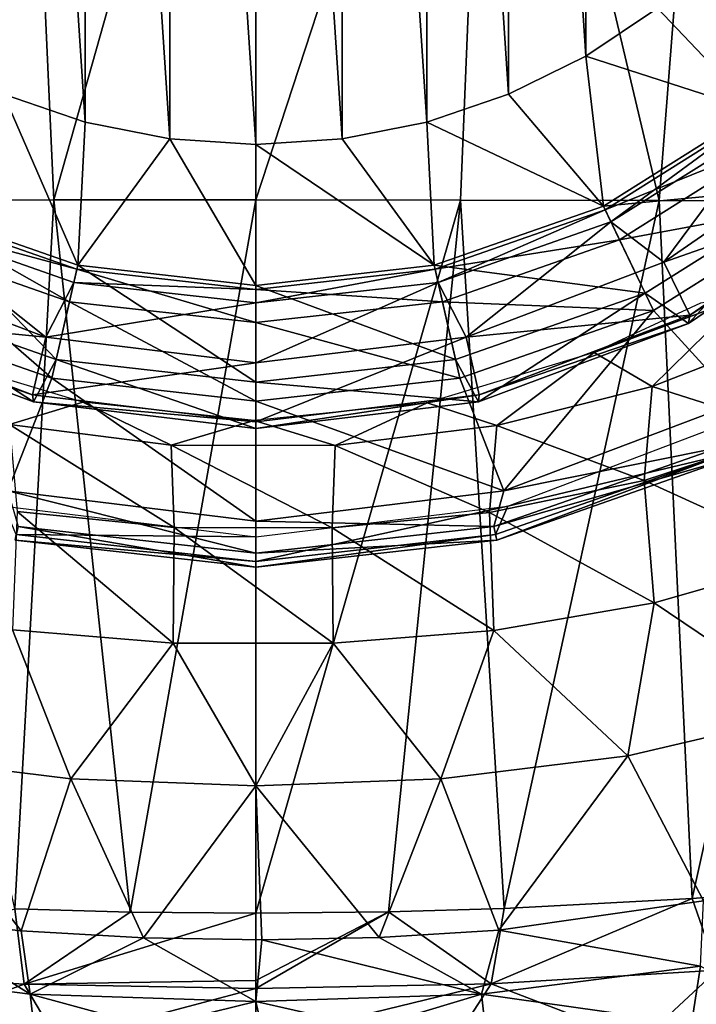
# Model space of a CAD drawing. Header units: millimetres. Extents: x -110 to 119, y -127 to 212.
# Tile 77 of 186: x -3 to 7, y -22 to -8. Entities that reach past the tile are written whole.
import ezdxf

# ---------------------------------------------------------------- set-up
doc = ezdxf.new("R2010")
doc.units = ezdxf.units.MM
doc.header["$LTSCALE"] = 26.699852
for name, color, linetype in [('25', 7, 'CONTINUOUS'), ('32', 7, 'CONTINUOUS'), ('396', 7, 'CONTINUOUS'), ('397', 7, 'CONTINUOUS'), ('398', 7, 'CONTINUOUS'), ('399', 7, 'CONTINUOUS'), ('400', 7, 'CONTINUOUS'), ('401', 7, 'CONTINUOUS'), ('402', 7, 'CONTINUOUS'), ('42', 7, 'CONTINUOUS'), ('60', 7, 'CONTINUOUS'), ('77', 7, 'CONTINUOUS'), ('78', 7, 'CONTINUOUS'), ('83', 7, 'CONTINUOUS'), ('87', 7, 'CONTINUOUS')]:
    doc.layers.add(name, color=color, linetype=linetype)

msp = doc.modelspace()

# ---------------------------------------------------------------- linework, layer by layer
at = {"layer": '25', "color": 7, "linetype": 'CONTINUOUS', "true_color": 0xa2afbf}
for points in [[(-3.462, 0.002, -16.701), (-5.893, -10.571, -15.795), (-6.783, 0.001, -15.828), (-3.462, 0.002, -16.701)], [(-2.986, -10.569, -16.459), (-5.893, -10.571, -15.795), (-3.462, 0.002, -16.701), (-2.986, -10.569, -16.459)], [(0, 0, -17), (-2.986, -10.569, -16.459), (-3.462, 0.002, -16.701), (0, 0, -17)], [(0, -10.569, -16.684), (-2.986, -10.569, -16.459), (0, 0, -17), (0, -10.569, -16.684)], [(-5.893, -10.571, -15.795), (-2.986, -10.569, -16.459), (-3.564, -21.043, -15.39), (-5.893, -10.571, -15.795)], [(-3.564, -21.043, -15.39), (-2.986, -10.569, -16.459), (-1.858, -21.09, -15.643), (-3.564, -21.043, -15.39)], [(-2.986, -10.569, -16.459), (0, -10.569, -16.684), (-1.858, -21.09, -15.643), (-2.986, -10.569, -16.459)], [(0, -10.569, -16.684), (0, -21.107, -15.738), (-1.858, -21.09, -15.643), (0, -10.569, -16.684)]]:
    msp.add_3dface(points, dxfattribs=at)
at = {"layer": '32', "color": 7, "linetype": 'CONTINUOUS', "true_color": 0xa2afbf}
for points in [[(0, -10.569, -16.684), (0, 0, -17), (3.455, -0.005, -16.703), (0, -10.569, -16.684)], [(0, -10.569, -16.684), (3.455, -0.005, -16.703), (3.021, -10.573, -16.454), (0, -10.569, -16.684)], [(3.455, -0.005, -16.703), (5.959, -10.578, -15.774), (3.021, -10.573, -16.454), (3.455, -0.005, -16.703)], [(3.455, -0.005, -16.703), (6.78, -0.011, -15.829), (5.959, -10.578, -15.774), (3.455, -0.005, -16.703)], [(6.78, -0.011, -15.829), (8.735, -10.586, -14.66), (5.959, -10.578, -15.774), (6.78, -0.011, -15.829)], [(0, -21.107, -15.738), (0, -10.569, -16.684), (3.021, -10.573, -16.454), (0, -21.107, -15.738)], [(0, -21.107, -15.738), (3.021, -10.573, -16.454), (1.957, -21.089, -15.633), (0, -21.107, -15.738)], [(1.957, -21.089, -15.633), (3.021, -10.573, -16.454), (3.667, -21.039, -15.369), (1.957, -21.089, -15.633)], [(3.021, -10.573, -16.454), (5.959, -10.578, -15.774), (3.667, -21.039, -15.369), (3.021, -10.573, -16.454)], [(3.667, -21.039, -15.369), (5.959, -10.578, -15.774), (6.445, -20.89, -14.575), (3.667, -21.039, -15.369)], [(5.959, -10.578, -15.774), (8.735, -10.586, -14.66), (6.445, -20.89, -14.575), (5.959, -10.578, -15.774)], [(6.445, -20.89, -14.575), (8.735, -10.586, -14.66), (8.514, -20.73, -13.646), (6.445, -20.89, -14.575)]]:
    msp.add_3dface(points, dxfattribs=at)
at = {"layer": '396', "color": 7, "linetype": 'CONTINUOUS', "true_color": 0xa2afbf}
for points in [[(-2.633, -11.535, 53.437), (-3.731, -9.008, 56), (-5.134, -10.66, 53.437), (-2.633, -11.535, 53.437)], [(-2.524, -9.418, 56), (-3.731, -9.008, 56), (-2.633, -11.535, 53.437), (-2.524, -9.418, 56)], [(-1.274, -9.666, 56), (-2.524, -9.418, 56), (-2.633, -11.535, 53.437), (-1.274, -9.666, 56)], [(0, -11.832, 53.437), (-1.274, -9.666, 56), (-2.633, -11.535, 53.437), (0, -11.832, 53.437)], [(0, -9.75, 56), (-1.274, -9.666, 56), (0, -11.832, 53.437), (0, -9.75, 56)], [(-5.753, -11.947, 50.445), (-2.951, -12.927, 50.445), (-5.134, -10.66, 53.437), (-5.753, -11.947, 50.445)], [(-2.951, -12.927, 50.445), (-2.633, -11.535, 53.437), (-5.134, -10.66, 53.437), (-2.951, -12.927, 50.445)], [(-3.105, -12.597, 40.693), (-6.411, -12.273, 43.888), (-6.029, -11.488, 40.693), (-3.105, -12.597, 40.693)], [(-2.951, -12.927, 50.445), (0, -13.26, 50.445), (-2.633, -11.535, 53.437), (-2.951, -12.927, 50.445)], [(0, -13.26, 50.445), (0, -11.832, 53.437), (-2.633, -11.535, 53.437), (0, -13.26, 50.445)], [(-6.393, -12.393, 47.201), (-3.289, -13.551, 47.201), (-5.753, -11.947, 50.445), (-6.393, -12.393, 47.201)], [(-5.753, -11.947, 50.445), (-3.289, -13.551, 47.201), (-2.951, -12.927, 50.445), (-5.753, -11.947, 50.445)], [(-3.301, -13.448, 43.888), (-6.411, -12.273, 43.888), (-3.105, -12.597, 40.693), (-3.301, -13.448, 43.888)], [(-6.411, -12.273, 43.888), (-3.301, -13.448, 43.888), (-6.393, -12.393, 47.201), (-6.411, -12.273, 43.888)], [(-6.393, -12.393, 47.201), (-3.301, -13.448, 43.888), (-3.289, -13.551, 47.201), (-6.393, -12.393, 47.201)], [(0, -12.974, 40.693), (-3.301, -13.448, 43.888), (-3.105, -12.597, 40.693), (0, -12.974, 40.693)], [(-3.289, -13.551, 47.201), (0, -13.944, 47.201), (-2.951, -12.927, 50.445), (-3.289, -13.551, 47.201)], [(-2.951, -12.927, 50.445), (0, -13.944, 47.201), (0, -13.26, 50.445), (-2.951, -12.927, 50.445)], [(0, -13.847, 43.888), (-3.301, -13.448, 43.888), (0, -12.974, 40.693), (0, -13.847, 43.888)], [(-3.301, -13.448, 43.888), (0, -13.847, 43.888), (-3.289, -13.551, 47.201), (-3.301, -13.448, 43.888)], [(-3.289, -13.551, 47.201), (0, -13.847, 43.888), (0, -13.944, 47.201), (-3.289, -13.551, 47.201)]]:
    msp.add_3dface(points, dxfattribs=at)
at = {"layer": '397', "color": 7, "linetype": 'CONTINUOUS', "true_color": 0xa2afbf}
for points in [[(-3.513, -15.392, 24.699), (0, -15.788, 24.699), (-3.665, -14.869, 25.5), (-3.513, -15.392, 24.699)], [(-3.665, -14.869, 25.5), (0, -15.788, 24.699), (0, -15.314, 25.5), (-3.665, -14.869, 25.5)], [(0, -15.546, 22), (-3.541, -15.512, 22.858), (-3.72, -15.094, 22), (0, -15.546, 22)], [(-3.559, -15.594, 23.788), (0, -15.995, 23.788), (-3.513, -15.392, 24.699), (-3.559, -15.594, 23.788)], [(-3.513, -15.392, 24.699), (0, -15.995, 23.788), (0, -15.788, 24.699), (-3.513, -15.392, 24.699)], [(-3.541, -15.512, 22.858), (0, -15.911, 22.858), (-3.559, -15.594, 23.788), (-3.541, -15.512, 22.858)], [(0, -15.911, 22.858), (-3.541, -15.512, 22.858), (0, -15.546, 22), (0, -15.911, 22.858)], [(-3.559, -15.594, 23.788), (0, -15.911, 22.858), (0, -15.995, 23.788), (-3.559, -15.594, 23.788)]]:
    msp.add_3dface(points, dxfattribs=at)
at = {"layer": '398', "color": 7, "linetype": 'CONTINUOUS', "true_color": 0xa2afbf}
for points in [[(-5.372, -11.156, 31.189), (-2.755, -12.072, 31.189), (-5.159, -10.713, 34.376), (-5.372, -11.156, 31.189)], [(-5.159, -10.713, 34.376), (-2.646, -11.592, 34.376), (-5.246, -10.894, 37.595), (-5.159, -10.713, 34.376)], [(-5.159, -10.713, 34.376), (-2.755, -12.072, 31.189), (-2.646, -11.592, 34.376), (-5.159, -10.713, 34.376)], [(-3.105, -12.597, 40.693), (-6.029, -11.488, 40.693), (-5.246, -10.894, 37.595), (-3.105, -12.597, 40.693)], [(-3.105, -12.597, 40.693), (-5.246, -10.894, 37.595), (-2.691, -11.788, 37.595), (-3.105, -12.597, 40.693)], [(-5.246, -10.894, 37.595), (-2.646, -11.592, 34.376), (-2.691, -11.788, 37.595), (-5.246, -10.894, 37.595)], [(-5.877, -12.203, 28.181), (-3.014, -13.204, 28.181), (-5.372, -11.156, 31.189), (-5.877, -12.203, 28.181)], [(-5.372, -11.156, 31.189), (-3.014, -13.204, 28.181), (-2.755, -12.072, 31.189), (-5.372, -11.156, 31.189)], [(-2.755, -12.072, 31.189), (0, -12.382, 31.189), (-2.646, -11.592, 34.376), (-2.755, -12.072, 31.189)], [(-2.646, -11.592, 34.376), (0, -11.891, 34.376), (-2.691, -11.788, 37.595), (-2.646, -11.592, 34.376)], [(-2.646, -11.592, 34.376), (0, -12.382, 31.189), (0, -11.891, 34.376), (-2.646, -11.592, 34.376)], [(-3.105, -12.597, 40.693), (-2.691, -11.788, 37.595), (0, -12.091, 37.595), (-3.105, -12.597, 40.693)], [(-2.691, -11.788, 37.595), (0, -11.891, 34.376), (0, -12.091, 37.595), (-2.691, -11.788, 37.595)], [(-3.014, -13.204, 28.181), (0, -13.544, 28.181), (-2.755, -12.072, 31.189), (-3.014, -13.204, 28.181)], [(-2.755, -12.072, 31.189), (0, -13.544, 28.181), (0, -12.382, 31.189), (-2.755, -12.072, 31.189)], [(-5.877, -12.203, 28.181), (-3.665, -14.869, 25.5), (-3.014, -13.204, 28.181), (-5.877, -12.203, 28.181)], [(0, -12.974, 40.693), (-3.105, -12.597, 40.693), (0, -12.091, 37.595), (0, -12.974, 40.693)], [(-3.665, -14.869, 25.5), (0, -15.314, 25.5), (-3.014, -13.204, 28.181), (-3.665, -14.869, 25.5)], [(-3.014, -13.204, 28.181), (0, -15.314, 25.5), (0, -13.544, 28.181), (-3.014, -13.204, 28.181)]]:
    msp.add_3dface(points, dxfattribs=at)
at = {"layer": '399', "color": 7, "linetype": 'CONTINUOUS', "true_color": 0xa2afbf}
for points in [[(5.936, -7.735, 56), (7.377, -9.251, 53.437), (6.895, -6.894, 56), (5.936, -7.735, 56)], [(4.874, -8.444, 56), (7.377, -9.251, 53.437), (5.936, -7.735, 56), (4.874, -8.444, 56)], [(3.731, -9.008, 56), (5.134, -10.66, 53.437), (4.874, -8.444, 56), (3.731, -9.008, 56)], [(5.134, -10.66, 53.437), (7.377, -9.251, 53.437), (4.874, -8.444, 56), (5.134, -10.66, 53.437)], [(2.524, -9.418, 56), (5.134, -10.66, 53.437), (3.731, -9.008, 56), (2.524, -9.418, 56)], [(7.377, -9.251, 53.437), (5.134, -10.66, 53.437), (8.267, -10.367, 50.445), (7.377, -9.251, 53.437)], [(1.274, -9.666, 56), (2.633, -11.535, 53.437), (2.524, -9.418, 56), (1.274, -9.666, 56)], [(2.633, -11.535, 53.437), (5.134, -10.66, 53.437), (2.524, -9.418, 56), (2.633, -11.535, 53.437)], [(0, -9.75, 56), (2.633, -11.535, 53.437), (1.274, -9.666, 56), (0, -9.75, 56)], [(8.603, -9.711, 40.693), (9.152, -10.391, 43.888), (6.029, -11.488, 40.693), (8.603, -9.711, 40.693)], [(0, -9.75, 56), (0, -11.832, 53.437), (2.633, -11.535, 53.437), (0, -9.75, 56)], [(8.267, -10.367, 50.445), (5.134, -10.66, 53.437), (5.753, -11.947, 50.445), (8.267, -10.367, 50.445)], [(8.267, -10.367, 50.445), (5.753, -11.947, 50.445), (6.393, -12.393, 47.201), (8.267, -10.367, 50.445)], [(9.152, -10.391, 43.888), (6.411, -12.273, 43.888), (6.029, -11.488, 40.693), (9.152, -10.391, 43.888)], [(9.136, -10.535, 47.201), (8.267, -10.367, 50.445), (6.393, -12.393, 47.201), (9.136, -10.535, 47.201)], [(9.152, -10.391, 43.888), (9.136, -10.535, 47.201), (6.411, -12.273, 43.888), (9.152, -10.391, 43.888)], [(9.136, -10.535, 47.201), (6.393, -12.393, 47.201), (6.411, -12.273, 43.888), (9.136, -10.535, 47.201)], [(5.134, -10.66, 53.437), (2.633, -11.535, 53.437), (5.753, -11.947, 50.445), (5.134, -10.66, 53.437)], [(6.029, -11.488, 40.693), (6.411, -12.273, 43.888), (3.105, -12.597, 40.693), (6.029, -11.488, 40.693)], [(2.633, -11.535, 53.437), (0, -11.832, 53.437), (2.951, -12.927, 50.445), (2.633, -11.535, 53.437)], [(5.753, -11.947, 50.445), (2.633, -11.535, 53.437), (2.951, -12.927, 50.445), (5.753, -11.947, 50.445)], [(0, -11.832, 53.437), (0, -13.26, 50.445), (2.951, -12.927, 50.445), (0, -11.832, 53.437)], [(5.753, -11.947, 50.445), (2.951, -12.927, 50.445), (3.289, -13.551, 47.201), (5.753, -11.947, 50.445)], [(6.393, -12.393, 47.201), (5.753, -11.947, 50.445), (3.289, -13.551, 47.201), (6.393, -12.393, 47.201)], [(6.411, -12.273, 43.888), (3.301, -13.448, 43.888), (3.105, -12.597, 40.693), (6.411, -12.273, 43.888)], [(6.411, -12.273, 43.888), (6.393, -12.393, 47.201), (3.301, -13.448, 43.888), (6.411, -12.273, 43.888)], [(6.393, -12.393, 47.201), (3.289, -13.551, 47.201), (3.301, -13.448, 43.888), (6.393, -12.393, 47.201)], [(0, -13.847, 43.888), (0, -12.974, 40.693), (3.105, -12.597, 40.693), (0, -13.847, 43.888)], [(3.301, -13.448, 43.888), (0, -13.847, 43.888), (3.105, -12.597, 40.693), (3.301, -13.448, 43.888)], [(2.951, -12.927, 50.445), (0, -13.26, 50.445), (3.289, -13.551, 47.201), (2.951, -12.927, 50.445)], [(0, -13.26, 50.445), (0, -13.944, 47.201), (3.289, -13.551, 47.201), (0, -13.26, 50.445)], [(0, -13.944, 47.201), (0, -13.847, 43.888), (3.301, -13.448, 43.888), (0, -13.944, 47.201)], [(3.289, -13.551, 47.201), (0, -13.944, 47.201), (3.301, -13.448, 43.888), (3.289, -13.551, 47.201)]]:
    msp.add_3dface(points, dxfattribs=at)
at = {"layer": '400', "color": 7, "linetype": 'CONTINUOUS', "true_color": 0xa2afbf}
for points in [[(3.665, -14.869, 25.5), (6.85, -14.225, 24.699), (7.117, -13.56, 25.5), (3.665, -14.869, 25.5)], [(3.72, -15.094, 22), (7.225, -13.765, 22), (6.904, -14.335, 22.858), (3.72, -15.094, 22)], [(3.513, -15.392, 24.699), (6.94, -14.411, 23.788), (6.85, -14.225, 24.699), (3.513, -15.392, 24.699)], [(3.513, -15.392, 24.699), (6.85, -14.225, 24.699), (3.665, -14.869, 25.5), (3.513, -15.392, 24.699)], [(3.541, -15.512, 22.858), (3.72, -15.094, 22), (6.904, -14.335, 22.858), (3.541, -15.512, 22.858)], [(3.541, -15.512, 22.858), (6.904, -14.335, 22.858), (3.559, -15.594, 23.788), (3.541, -15.512, 22.858)], [(3.559, -15.594, 23.788), (6.904, -14.335, 22.858), (6.94, -14.411, 23.788), (3.559, -15.594, 23.788)], [(3.559, -15.594, 23.788), (6.94, -14.411, 23.788), (3.513, -15.392, 24.699), (3.559, -15.594, 23.788)], [(0, -15.314, 25.5), (3.513, -15.392, 24.699), (3.665, -14.869, 25.5), (0, -15.314, 25.5)], [(0, -15.911, 22.858), (0, -15.546, 22), (3.72, -15.094, 22), (0, -15.911, 22.858)], [(0, -15.911, 22.858), (3.72, -15.094, 22), (3.541, -15.512, 22.858), (0, -15.911, 22.858)], [(0, -15.314, 25.5), (0, -15.788, 24.699), (3.513, -15.392, 24.699), (0, -15.314, 25.5)], [(0, -15.788, 24.699), (3.559, -15.594, 23.788), (3.513, -15.392, 24.699), (0, -15.788, 24.699)], [(0, -15.995, 23.788), (0, -15.911, 22.858), (3.541, -15.512, 22.858), (0, -15.995, 23.788)], [(0, -15.995, 23.788), (3.541, -15.512, 22.858), (3.559, -15.594, 23.788), (0, -15.995, 23.788)], [(0, -15.788, 24.699), (0, -15.995, 23.788), (3.559, -15.594, 23.788), (0, -15.788, 24.699)]]:
    msp.add_3dface(points, dxfattribs=at)
at = {"layer": '401', "color": 7, "linetype": 'CONTINUOUS', "true_color": 0xa2afbf}
for points in [[(5.159, -10.713, 34.376), (7.72, -9.681, 31.189), (7.414, -9.296, 34.376), (5.159, -10.713, 34.376)], [(5.159, -10.713, 34.376), (7.414, -9.296, 34.376), (5.246, -10.894, 37.595), (5.159, -10.713, 34.376)], [(5.246, -10.894, 37.595), (7.414, -9.296, 34.376), (7.539, -9.453, 37.595), (5.246, -10.894, 37.595)], [(6.029, -11.488, 40.693), (5.246, -10.894, 37.595), (7.539, -9.453, 37.595), (6.029, -11.488, 40.693)], [(8.603, -9.711, 40.693), (6.029, -11.488, 40.693), (7.539, -9.453, 37.595), (8.603, -9.711, 40.693)], [(5.372, -11.156, 31.189), (7.72, -9.681, 31.189), (5.159, -10.713, 34.376), (5.372, -11.156, 31.189)], [(5.372, -11.156, 31.189), (8.445, -10.589, 28.181), (7.72, -9.681, 31.189), (5.372, -11.156, 31.189)], [(5.877, -12.203, 28.181), (8.445, -10.589, 28.181), (5.372, -11.156, 31.189), (5.877, -12.203, 28.181)], [(5.877, -12.203, 28.181), (7.117, -13.56, 25.5), (8.445, -10.589, 28.181), (5.877, -12.203, 28.181)], [(2.646, -11.592, 34.376), (5.372, -11.156, 31.189), (5.159, -10.713, 34.376), (2.646, -11.592, 34.376)], [(2.646, -11.592, 34.376), (5.159, -10.713, 34.376), (2.691, -11.788, 37.595), (2.646, -11.592, 34.376)], [(2.691, -11.788, 37.595), (5.159, -10.713, 34.376), (5.246, -10.894, 37.595), (2.691, -11.788, 37.595)], [(3.105, -12.597, 40.693), (2.691, -11.788, 37.595), (5.246, -10.894, 37.595), (3.105, -12.597, 40.693)], [(6.029, -11.488, 40.693), (3.105, -12.597, 40.693), (5.246, -10.894, 37.595), (6.029, -11.488, 40.693)], [(2.755, -12.072, 31.189), (5.372, -11.156, 31.189), (2.646, -11.592, 34.376), (2.755, -12.072, 31.189)], [(2.755, -12.072, 31.189), (5.877, -12.203, 28.181), (5.372, -11.156, 31.189), (2.755, -12.072, 31.189)], [(0, -12.091, 37.595), (0, -11.891, 34.376), (2.646, -11.592, 34.376), (0, -12.091, 37.595)], [(0, -11.891, 34.376), (2.755, -12.072, 31.189), (2.646, -11.592, 34.376), (0, -11.891, 34.376)], [(0, -12.091, 37.595), (2.646, -11.592, 34.376), (2.691, -11.788, 37.595), (0, -12.091, 37.595)], [(0, -12.974, 40.693), (0, -12.091, 37.595), (2.691, -11.788, 37.595), (0, -12.974, 40.693)], [(3.105, -12.597, 40.693), (0, -12.974, 40.693), (2.691, -11.788, 37.595), (3.105, -12.597, 40.693)], [(0, -11.891, 34.376), (0, -12.382, 31.189), (2.755, -12.072, 31.189), (0, -11.891, 34.376)], [(0, -12.382, 31.189), (3.014, -13.204, 28.181), (2.755, -12.072, 31.189), (0, -12.382, 31.189)], [(3.014, -13.204, 28.181), (5.877, -12.203, 28.181), (2.755, -12.072, 31.189), (3.014, -13.204, 28.181)], [(3.014, -13.204, 28.181), (3.665, -14.869, 25.5), (5.877, -12.203, 28.181), (3.014, -13.204, 28.181)], [(3.665, -14.869, 25.5), (7.117, -13.56, 25.5), (5.877, -12.203, 28.181), (3.665, -14.869, 25.5)], [(0, -12.382, 31.189), (0, -13.544, 28.181), (3.014, -13.204, 28.181), (0, -12.382, 31.189)], [(0, -13.544, 28.181), (3.665, -14.869, 25.5), (3.014, -13.204, 28.181), (0, -13.544, 28.181)], [(0, -13.544, 28.181), (0, -15.314, 25.5), (3.665, -14.869, 25.5), (0, -13.544, 28.181)]]:
    msp.add_3dface(points, dxfattribs=at)
at = {"layer": '402', "color": 7, "linetype": 'CONTINUOUS', "true_color": 0xa2afbf}
for points in [[(0, 9.75, 56), (-1.274, 9.666, 56), (0, -9.75, 56), (0, 9.75, 56)], [(0, 9.75, 56), (0, -9.75, 56), (1.274, -9.666, 56), (0, 9.75, 56)], [(0, 9.75, 56), (1.274, -9.666, 56), (1.274, 9.666, 56), (0, 9.75, 56)], [(-1.274, 9.666, 56), (-2.524, 9.418, 56), (-1.274, -9.666, 56), (-1.274, 9.666, 56)], [(-1.274, 9.666, 56), (-1.274, -9.666, 56), (0, -9.75, 56), (-1.274, 9.666, 56)], [(1.274, -9.666, 56), (2.524, -9.418, 56), (1.274, 9.666, 56), (1.274, -9.666, 56)], [(2.524, -9.418, 56), (2.524, 9.418, 56), (1.274, 9.666, 56), (2.524, -9.418, 56)], [(-2.524, 9.418, 56), (-3.731, 9.008, 56), (-2.524, -9.418, 56), (-2.524, 9.418, 56)], [(-2.524, 9.418, 56), (-2.524, -9.418, 56), (-1.274, -9.666, 56), (-2.524, 9.418, 56)], [(2.524, -9.418, 56), (3.731, -9.008, 56), (2.524, 9.418, 56), (2.524, -9.418, 56)], [(3.731, -9.008, 56), (3.731, 9.008, 56), (2.524, 9.418, 56), (3.731, -9.008, 56)], [(-3.731, 9.008, 56), (-3.731, -9.008, 56), (-2.524, -9.418, 56), (-3.731, 9.008, 56)], [(3.731, -9.008, 56), (4.874, -8.444, 56), (3.731, 9.008, 56), (3.731, -9.008, 56)], [(4.874, -8.444, 56), (4.874, 8.444, 56), (3.731, 9.008, 56), (4.874, -8.444, 56)], [(4.874, -8.444, 56), (5.936, -7.735, 56), (4.874, 8.444, 56), (4.874, -8.444, 56)]]:
    msp.add_3dface(points, dxfattribs=at)
at = {"layer": '42', "color": 7, "linetype": 'CONTINUOUS', "true_color": 0xa2afbf}
msp.add_3dface([(6.569, -12.096, 24), (4.999, -12.825, 24), (7.208, -11.998, 22.684), (6.569, -12.096, 24)], dxfattribs=at)
at = {"layer": '60', "color": 7, "linetype": 'CONTINUOUS', "true_color": 0xa2afbf}
for points in [[(7.208, -11.998, 22.684), (4.999, -12.825, 24), (5.857, -13.325, 21.078), (7.208, -11.998, 22.684)], [(8.011, -12.482, 19.574), (7.208, -11.998, 22.684), (5.857, -13.325, 21.078), (8.011, -12.482, 19.574)], [(8.011, -12.482, 19.574), (5.857, -13.325, 21.078), (7.948, -13.988, 17.483), (8.011, -12.482, 19.574)], [(-2.56, -13.558, 24), (-4.999, -12.825, 24), (-3.642, -13.888, 22.139), (-2.56, -13.558, 24)], [(4.999, -12.825, 24), (2.528, -13.565, 24), (3.562, -13.903, 22.168), (4.999, -12.825, 24)], [(5.857, -13.325, 21.078), (4.999, -12.825, 24), (3.562, -13.903, 22.168), (5.857, -13.325, 21.078)], [(5.857, -13.325, 21.078), (3.562, -13.903, 22.168), (5.735, -14.715, 18.911), (5.857, -13.325, 21.078)], [(7.948, -13.988, 17.483), (5.857, -13.325, 21.078), (5.735, -14.715, 18.911), (7.948, -13.988, 17.483)], [(-1.253, -14.191, 22.731), (-2.56, -13.558, 24), (-3.642, -13.888, 22.139), (-1.253, -14.191, 22.731)], [(-0.024, -13.827, 24), (-2.56, -13.558, 24), (-1.253, -14.191, 22.731), (-0.024, -13.827, 24)], [(2.528, -13.565, 24), (-0.024, -13.827, 24), (1.171, -14.196, 22.741), (2.528, -13.565, 24)], [(3.562, -13.903, 22.168), (2.528, -13.565, 24), (1.171, -14.196, 22.741), (3.562, -13.903, 22.168)], [(-1.253, -14.191, 22.731), (-3.642, -13.888, 22.139), (-1.207, -15.409, 20.459), (-1.253, -14.191, 22.731)], [(-1.207, -15.409, 20.459), (-3.642, -13.888, 22.139), (-3.53, -15.173, 19.907), (-1.207, -15.409, 20.459)], [(1.171, -14.196, 22.741), (-0.024, -13.827, 24), (-1.253, -14.191, 22.731), (1.171, -14.196, 22.741)], [(3.562, -13.903, 22.168), (1.171, -14.196, 22.741), (3.452, -15.185, 19.935), (3.562, -13.903, 22.168)], [(5.735, -14.715, 18.911), (3.562, -13.903, 22.168), (3.452, -15.185, 19.935), (5.735, -14.715, 18.911)], [(8.236, -15.851, 15.655), (7.948, -13.988, 17.483), (5.735, -14.715, 18.911), (8.236, -15.851, 15.655)], [(1.171, -14.196, 22.741), (-1.253, -14.191, 22.731), (1.127, -15.413, 20.469), (1.171, -14.196, 22.741)], [(1.127, -15.413, 20.469), (-1.253, -14.191, 22.731), (-1.207, -15.409, 20.459), (1.127, -15.413, 20.469)], [(3.452, -15.185, 19.935), (1.171, -14.196, 22.741), (1.127, -15.413, 20.469), (3.452, -15.185, 19.935)], [(5.885, -16.523, 17.013), (5.735, -14.715, 18.911), (3.452, -15.185, 19.935), (5.885, -16.523, 17.013)], [(5.885, -16.523, 17.013), (8.236, -15.851, 15.655), (5.735, -14.715, 18.911), (5.885, -16.523, 17.013)], [(-3.595, -16.922, 17.95), (-1.222, -17.117, 18.465), (-3.53, -15.173, 19.907), (-3.595, -16.922, 17.95)], [(-1.222, -17.117, 18.465), (-1.207, -15.409, 20.459), (-3.53, -15.173, 19.907), (-1.222, -17.117, 18.465)], [(3.514, -16.932, 17.975), (3.452, -15.185, 19.935), (1.127, -15.413, 20.469), (3.514, -16.932, 17.975)], [(3.514, -16.932, 17.975), (5.885, -16.523, 17.013), (3.452, -15.185, 19.935), (3.514, -16.932, 17.975)], [(-1.222, -17.117, 18.465), (1.142, -17.12, 18.474), (-1.207, -15.409, 20.459), (-1.222, -17.117, 18.465)], [(1.142, -17.12, 18.474), (1.127, -15.413, 20.469), (-1.207, -15.409, 20.459), (1.142, -17.12, 18.474)], [(1.142, -17.12, 18.474), (3.514, -16.932, 17.975), (1.127, -15.413, 20.469), (1.142, -17.12, 18.474)], [(5.885, -16.523, 17.013), (8.271, -18.132, 14.558), (8.236, -15.851, 15.655), (5.885, -16.523, 17.013)], [(3.514, -16.932, 17.975), (5.493, -18.782, 15.857), (5.885, -16.523, 17.013), (3.514, -16.932, 17.975)], [(5.493, -18.782, 15.857), (8.271, -18.132, 14.558), (5.885, -16.523, 17.013), (5.493, -18.782, 15.857)], [(-5.496, -18.782, 15.856), (-2.734, -19.123, 16.677), (-3.595, -16.922, 17.95), (-5.496, -18.782, 15.856)], [(-3.595, -16.922, 17.95), (-2.734, -19.123, 16.677), (-1.222, -17.117, 18.465), (-3.595, -16.922, 17.95)], [(1.142, -17.12, 18.474), (2.731, -19.123, 16.677), (3.514, -16.932, 17.975), (1.142, -17.12, 18.474)], [(2.731, -19.123, 16.677), (5.493, -18.782, 15.857), (3.514, -16.932, 17.975), (2.731, -19.123, 16.677)], [(-2.734, -19.123, 16.677), (-0.001, -19.225, 16.96), (-1.222, -17.117, 18.465), (-2.734, -19.123, 16.677)], [(-1.222, -17.117, 18.465), (-0.001, -19.225, 16.96), (1.142, -17.12, 18.474), (-1.222, -17.117, 18.465)], [(-0.001, -19.225, 16.96), (2.731, -19.123, 16.677), (1.142, -17.12, 18.474), (-0.001, -19.225, 16.96)], [(8.271, -18.132, 14.558), (5.493, -18.782, 15.857), (6.611, -20.925, 14.653), (8.271, -18.132, 14.558)], [(-2.734, -19.123, 16.677), (-5.496, -18.782, 15.856), (-3.469, -21.37, 15.545), (-2.734, -19.123, 16.677)], [(-3.469, -21.37, 15.545), (-5.496, -18.782, 15.856), (-5.116, -21.187, 15.139), (-3.469, -21.37, 15.545)], [(5.493, -18.782, 15.857), (2.731, -19.123, 16.677), (3.587, -21.36, 15.52), (5.493, -18.782, 15.857)], [(6.611, -20.925, 14.653), (5.493, -18.782, 15.857), (3.587, -21.36, 15.52), (6.611, -20.925, 14.653)], [(-1.66, -21.472, 15.822), (-2.734, -19.123, 16.677), (-3.469, -21.37, 15.545), (-1.66, -21.472, 15.822)], [(-0.001, -19.225, 16.96), (-2.734, -19.123, 16.677), (-1.66, -21.472, 15.822), (-0.001, -19.225, 16.96)], [(2.731, -19.123, 16.677), (-0.001, -19.225, 16.96), (1.822, -21.466, 15.805), (2.731, -19.123, 16.677)], [(3.587, -21.36, 15.52), (2.731, -19.123, 16.677), (1.822, -21.466, 15.805), (3.587, -21.36, 15.52)], [(0.089, -21.499, 15.907), (-0.001, -19.225, 16.96), (-1.66, -21.472, 15.822), (0.089, -21.499, 15.907)], [(1.822, -21.466, 15.805), (-0.001, -19.225, 16.96), (0.089, -21.499, 15.907), (1.822, -21.466, 15.805)]]:
    msp.add_3dface(points, dxfattribs=at)
at = {"layer": '77', "color": 7, "linetype": 'CONTINUOUS', "true_color": 0xa2afbf}
msp.add_3dface([(6.436, -22.744, 13.787), (7.895, -22.63, 13.118), (6.57, -21.89, 14.327), (6.436, -22.744, 13.787)], dxfattribs=at)
at = {"layer": '78', "color": 7, "linetype": 'CONTINUOUS', "true_color": 0xa2afbf}
for points in [[(6.611, -20.925, 14.653), (3.587, -21.36, 15.52), (6.57, -21.89, 14.327), (6.611, -20.925, 14.653)], [(-3.335, -22.306, 15.155), (-5.116, -21.187, 15.139), (-6.572, -21.89, 14.326), (-3.335, -22.306, 15.155)], [(-3.469, -21.37, 15.545), (-5.116, -21.187, 15.139), (-3.335, -22.306, 15.155), (-3.469, -21.37, 15.545)], [(-1.66, -21.472, 15.822), (-3.469, -21.37, 15.545), (-3.335, -22.306, 15.155), (-1.66, -21.472, 15.822)], [(3.587, -21.36, 15.52), (1.822, -21.466, 15.805), (3.332, -22.306, 15.155), (3.587, -21.36, 15.52)], [(6.57, -21.89, 14.327), (3.587, -21.36, 15.52), (3.332, -22.306, 15.155), (6.57, -21.89, 14.327)], [(-0.001, -22.414, 15.458), (-1.66, -21.472, 15.822), (-3.335, -22.306, 15.155), (-0.001, -22.414, 15.458)], [(0.089, -21.499, 15.907), (-1.66, -21.472, 15.822), (-0.001, -22.414, 15.458), (0.089, -21.499, 15.907)], [(3.332, -22.306, 15.155), (0.089, -21.499, 15.907), (-0.001, -22.414, 15.458), (3.332, -22.306, 15.155)], [(1.822, -21.466, 15.805), (0.089, -21.499, 15.907), (3.332, -22.306, 15.155), (1.822, -21.466, 15.805)], [(-6.438, -22.744, 13.786), (-3.275, -22.819, 14.794), (-6.572, -21.89, 14.326), (-6.438, -22.744, 13.786)], [(-3.275, -22.819, 14.794), (-3.335, -22.306, 15.155), (-6.572, -21.89, 14.326), (-3.275, -22.819, 14.794)], [(6.436, -22.744, 13.787), (6.57, -21.89, 14.327), (3.332, -22.306, 15.155), (6.436, -22.744, 13.787)], [(-3.275, -22.819, 14.794), (-1.543, -22.792, 15.096), (-3.335, -22.306, 15.155), (-3.275, -22.819, 14.794)], [(-1.543, -22.792, 15.096), (-0.001, -22.414, 15.458), (-3.335, -22.306, 15.155), (-1.543, -22.792, 15.096)], [(1.698, -22.795, 15.077), (3.332, -22.306, 15.155), (-0.001, -22.414, 15.458), (1.698, -22.795, 15.077)], [(1.698, -22.795, 15.077), (3.391, -22.82, 14.767), (3.332, -22.306, 15.155), (1.698, -22.795, 15.077)], [(3.391, -22.82, 14.767), (6.436, -22.744, 13.787), (3.332, -22.306, 15.155), (3.391, -22.82, 14.767)], [(-1.543, -22.792, 15.096), (0.08, -22.779, 15.186), (-0.001, -22.414, 15.458), (-1.543, -22.792, 15.096)], [(0.08, -22.779, 15.186), (1.698, -22.795, 15.077), (-0.001, -22.414, 15.458), (0.08, -22.779, 15.186)]]:
    msp.add_3dface(points, dxfattribs=at)
at = {"layer": '83', "color": 7, "linetype": 'CONTINUOUS', "true_color": 0xa2afbf}
for points in [[(-3.564, -21.043, -15.39), (-3.426, -22.154, -15.109), (-6.722, -21.956, -14.143), (-3.564, -21.043, -15.39)], [(-3.564, -21.043, -15.39), (-1.858, -21.09, -15.643), (-3.426, -22.154, -15.109), (-3.564, -21.043, -15.39)], [(-1.858, -21.09, -15.643), (0, -21.107, -15.738), (-3.426, -22.154, -15.109), (-1.858, -21.09, -15.643)], [(-3.426, -22.154, -15.109), (0, -21.107, -15.738), (-0.001, -22.102, -15.486), (-3.426, -22.154, -15.109)], [(-3.426, -22.154, -15.109), (-5.691, -23, -13.879), (-6.722, -21.956, -14.143), (-3.426, -22.154, -15.109)], [(-0.001, -22.221, -15.436), (-3.426, -22.154, -15.109), (-0.001, -22.102, -15.486), (-0.001, -22.221, -15.436)], [(-2.928, -23, -14.705), (-5.691, -23, -13.879), (-3.426, -22.154, -15.109), (-2.928, -23, -14.705)], [(-0.001, -22.221, -15.436), (-2.928, -23, -14.705), (-3.426, -22.154, -15.109), (-0.001, -22.221, -15.436)], [(0, -23, -14.989), (-2.928, -23, -14.705), (-0.001, -22.221, -15.436), (0, -23, -14.989)]]:
    msp.add_3dface(points, dxfattribs=at)
at = {"layer": '87', "color": 7, "linetype": 'CONTINUOUS', "true_color": 0xa2afbf}
for points in [[(6.445, -20.89, -14.575), (8.514, -20.73, -13.646), (6.816, -21.948, -14.105), (6.445, -20.89, -14.575)], [(3.667, -21.039, -15.369), (6.445, -20.89, -14.575), (3.475, -22.152, -15.1), (3.667, -21.039, -15.369)], [(6.445, -20.89, -14.575), (6.816, -21.948, -14.105), (3.475, -22.152, -15.1), (6.445, -20.89, -14.575)], [(0, -21.107, -15.738), (1.957, -21.089, -15.633), (-0.001, -22.102, -15.486), (0, -21.107, -15.738)], [(1.957, -21.089, -15.633), (-0.001, -22.221, -15.436), (-0.001, -22.102, -15.486), (1.957, -21.089, -15.633)], [(-0.001, -22.221, -15.436), (1.957, -21.089, -15.633), (3.475, -22.152, -15.1), (-0.001, -22.221, -15.436)], [(1.957, -21.089, -15.633), (3.667, -21.039, -15.369), (3.475, -22.152, -15.1), (1.957, -21.089, -15.633)], [(6.816, -21.948, -14.105), (5.689, -23, -13.879), (3.475, -22.152, -15.1), (6.816, -21.948, -14.105)], [(8.399, -22.759, -12.672), (5.689, -23, -13.879), (6.816, -21.948, -14.105), (8.399, -22.759, -12.672)], [(0, -23, -14.989), (-0.001, -22.221, -15.436), (3.475, -22.152, -15.1), (0, -23, -14.989)], [(2.927, -23, -14.705), (0, -23, -14.989), (3.475, -22.152, -15.1), (2.927, -23, -14.705)], [(5.689, -23, -13.879), (2.927, -23, -14.705), (3.475, -22.152, -15.1), (5.689, -23, -13.879)]]:
    msp.add_3dface(points, dxfattribs=at)

doc.saveas('drawing.dxf')
